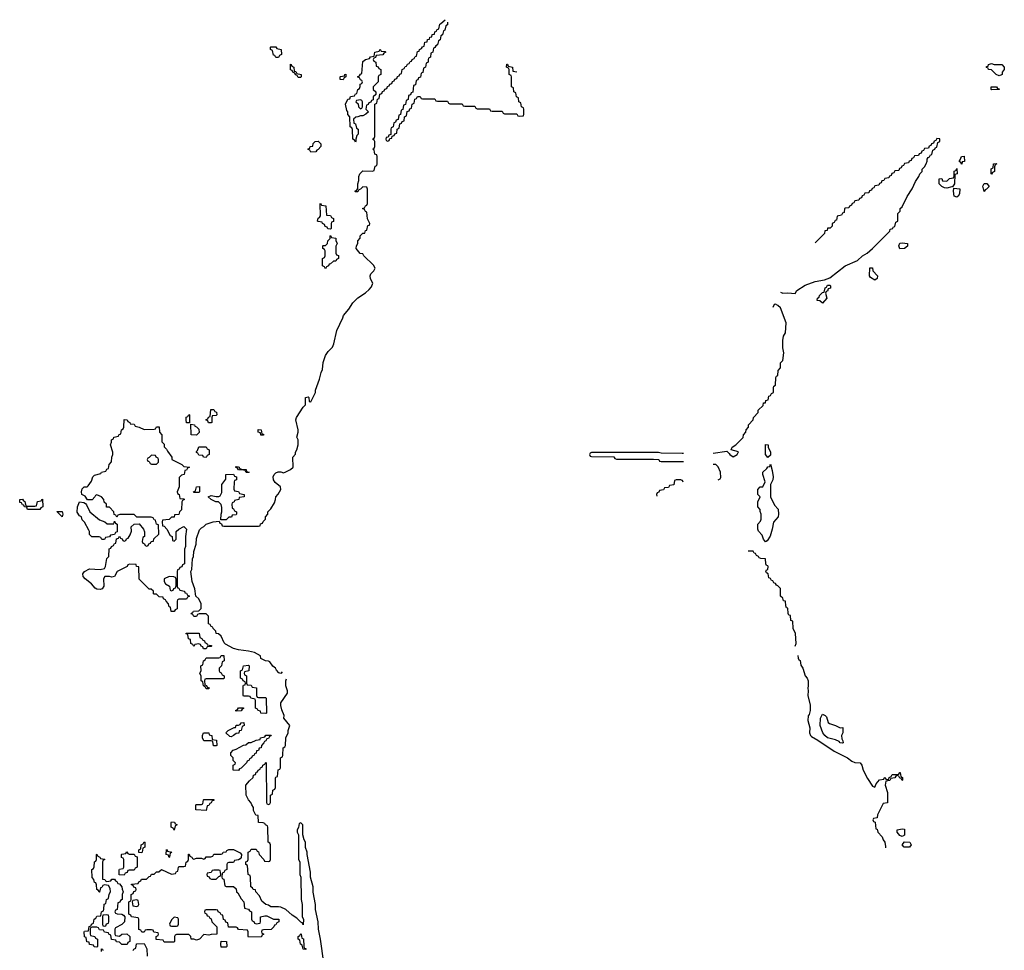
# Model space of a CAD drawing. Header units: inches. Extents: x 2550115 to 2887259, y 311850 to 494471.
# Tile 68 of 115: x 2774668 to 2782592, y 412540 to 420031. Entities that reach past the tile are written whole.
import ezdxf

# ---------------------------------------------------------------- set-up
doc = ezdxf.new("R2010")
doc.units = ezdxf.units.IN
doc.header["$MEASUREMENT"] = 0
for name, color, linetype in [('C7471', 7, 'Continuous'), ('C7472', 7, 'Continuous'), ('C7481', 7, 'Continuous')]:
    doc.layers.add(name, color=color, linetype=linetype)

msp = doc.modelspace()

# ---------------------------------------------------------------- linework, layer by layer
at = {"layer": 'C7471', "color": 6}
for points in [[(2776779.6, 414780.4), (2776770, 414769), (2776754.6, 414774.6), (2776734.6, 414794.6), (2776728, 414810), (2776706.3, 414826.3), (2776682, 414862), (2776670, 414868.7), (2776646, 414870), (2776610, 414888.7), (2776606, 414910), (2776556.5, 414936.5), (2776510, 414949.2), (2776430, 414959.3), (2776390, 414969.3), (2776324.7, 415004.7), (2776314.6, 415014.6), (2776288.4, 415068.4), (2776268, 415088), (2776249, 415089), (2776246, 415110), (2776226, 415130), (2776222, 415142), (2776210, 415146), (2776202, 415162), (2776187.3, 415167.3), (2776188, 415230), (2776170, 415248), (2776112.7, 415247.3), (2776098, 415242), (2776090, 415226), (2776070, 415226), (2776062, 415242), (2776048.4, 415248.4), (2776050, 415254), (2776062, 415258), (2776066, 415270), (2776110, 415272), (2776128.7, 415291.3), (2776129, 415330), (2776110, 415368), (2776086, 415390), (2776077.2, 415450), (2776056, 415510), (2776046, 415590), (2776053.6, 415606.4), (2776058, 415690), (2776068, 415710), (2776068.8, 415751.1), (2776088.7, 415810), (2776090, 415854), (2776114.6, 415925.4), (2776130, 415942), (2776150, 415951.3), (2776170, 415970.8), (2776226, 415990), (2776274, 415994), (2776278, 415978), (2776292.7, 415972.7), (2776298, 415958), (2776310, 415954), (2776590, 415954), (2776602, 415958), (2776607.3, 415972.7), (2776622, 415978), (2776627.3, 415992.7), (2776646, 416010), (2776646, 416030), (2776666, 416050), (2776666, 416070), (2776690, 416094), (2776718, 416142), (2776728, 416170), (2776728.4, 416191.6), (2776748.4, 416211.6), (2776768.7, 416250), (2776768, 416270), (2776725.2, 416305.2), (2776710, 416328), (2776709.2, 416350.8), (2776715.3, 416370), (2776730, 416384.7), (2776748.8, 416391.1), (2776770, 416391), (2776790, 416384.7), (2776810, 416390.8), (2776848.7, 416410), (2776868.7, 416430), (2776866, 416510), (2776887.3, 416532.7), (2776888, 416550), (2776898, 416570), (2776908, 416610), (2776908, 416650), (2776898, 416670), (2776909, 416710), (2776909, 416730), (2776889, 416810), (2776895.3, 416830), (2776950, 416912), (2776968, 416930), (2776968, 416990), (2776990, 416994), (2776994, 416990), (2776998, 416958), (2777010, 416954), (2777048.7, 417031.3), (2777049, 417050), (2777082, 417138), (2777093.2, 417190), (2777103.7, 417216.3), (2777109.6, 417270.4), (2777129.1, 417329.1), (2777150, 417361), (2777184.7, 417395.3), (2777197.2, 417422.8), (2777219.3, 417530), (2777269, 417630), (2777274, 417650), (2777318, 417702), (2777350, 417751.3), (2777390, 417791.3), (2777450, 417831.3), (2777481.2, 417858.8), (2777498, 417882), (2777508.7, 417910), (2777490, 417946), (2777488, 417970), (2777494.6, 417985.4), (2777518, 418010), (2777528, 418030), (2777514.6, 418054.6), (2777438, 418130), (2777430, 418146), (2777408, 418150), (2777375.3, 418190), (2777378, 418210), (2777388.7, 418230), (2777388.7, 418250), (2777407.3, 418272.7), (2777408, 418290), (2777430, 418312), (2777446, 418314), (2777450, 418334), (2777462, 418338), (2777470, 418374), (2777482, 418378), (2777486, 418390), (2777468.4, 418428.4), (2777462, 418482), (2777450, 418486), (2777442, 418502), (2777426, 418510), (2777442, 418518), (2777450, 418534), (2777462, 418538), (2777467.3, 418552.7), (2777467.3, 418667.3), (2777462, 418682), (2777430, 418686), (2777410, 418666), (2777398, 418662), (2777390, 418646), (2777370, 418646), (2777366, 418650), (2777382, 418658), (2777388, 418672), (2777388.7, 418710), (2777396.4, 418736.4), (2777398, 418770), (2777406, 418790), (2777430, 418814), (2777507.3, 418812.7), (2777522, 418818), (2777528.4, 418851.6), (2777542, 418858), (2777546, 418870), (2777546, 418930), (2777542, 418942), (2777526, 418950), (2777522, 418982), (2777508.7, 418990), (2777522, 418998), (2777526, 419010), (2777526, 419050), (2777522, 419062), (2777508, 419070), (2777522, 419078), (2777526, 419090), (2777526, 419350), (2777542, 419358), (2777547.3, 419392.7), (2777562, 419398), (2777567.3, 419432.7), (2777582, 419438), (2777587.3, 419452.7), (2777602, 419458), (2777607.3, 419472.7), (2777622, 419478), (2777627.3, 419492.7), (2777642, 419498), (2777647.3, 419512.7), (2777662, 419518), (2777667.3, 419532.7), (2777682, 419538), (2777687.3, 419552.7), (2777702, 419558), (2777707.3, 419572.7), (2777722, 419578), (2777727.3, 419592.7), (2777742, 419598), (2777746, 419630), (2777762, 419638), (2777770, 419654), (2777782, 419658), (2777790, 419674), (2777802, 419678), (2777810, 419694), (2777822, 419698), (2777826, 419710), (2777842, 419718), (2777850, 419734), (2777862, 419738), (2777870, 419774), (2777882, 419778), (2777886, 419790), (2777902, 419798), (2777910, 419814), (2777922, 419818), (2777928.8, 419851.1), (2777946, 419854), (2777950, 419872), (2777966, 419874), (2777968.8, 419891.1), (2777986, 419894), (2777988.8, 419911.1), (2778006, 419914), (2778010, 419934), (2778022, 419938), (2778026, 419950), (2778042, 419958), (2778050, 419994), (2778056.6, 420000)], [(2778112, 420000), (2778112, 419990), (2778098, 419982), (2778090, 419946), (2778078, 419942), (2778071.6, 419908.4), (2778058, 419902), (2778051.6, 419868.4), (2778038, 419862), (2778031.6, 419828.4), (2778018, 419822), (2778010, 419806), (2777998, 419802), (2777994, 419770), (2777978, 419762), (2777974, 419730), (2777958, 419722), (2777954, 419710), (2777954, 419690), (2777938, 419682), (2777934, 419650), (2777918, 419642), (2777912.7, 419607.3), (2777898, 419602), (2777892.7, 419567.3), (2777878, 419562), (2777872.7, 419547.3), (2777858, 419542), (2777852.7, 419507.3), (2777838, 419502), (2777832.7, 419447.3), (2777818, 419442), (2777812.7, 419427.3), (2777798, 419422), (2777794, 419390), (2777778, 419382), (2777772.7, 419347.3), (2777758, 419342), (2777752.7, 419307.3), (2777738, 419302), (2777732.7, 419267.3), (2777718, 419262), (2777712.7, 419227.3), (2777698, 419222), (2777692.7, 419207.3), (2777678, 419202), (2777674, 419170), (2777658, 419162), (2777654, 419150), (2777654, 419106), (2777638, 419102), (2777634, 419086), (2777618, 419082), (2777614, 419070), (2777618, 419058), (2777630, 419054), (2777642, 419058), (2777646, 419074), (2777662, 419078), (2777666, 419094), (2777682, 419098), (2777687.3, 419112.7), (2777702, 419118), (2777706, 419150), (2777722, 419158), (2777727.3, 419192.7), (2777742, 419198), (2777747.3, 419212.7), (2777762, 419218), (2777766, 419250), (2777782, 419258), (2777787.3, 419292.7), (2777802, 419298), (2777807.3, 419312.7), (2777822, 419318), (2777826, 419350), (2777842, 419358), (2777847.3, 419392.7), (2777862, 419398), (2777870, 419414), (2777890, 419414), (2777898, 419398), (2777910, 419394), (2778010, 419394), (2778018, 419378), (2778030, 419374), (2778110, 419374), (2778118, 419358), (2778130, 419354), (2778230, 419354), (2778238, 419338), (2778250, 419334), (2778330, 419334), (2778338, 419318), (2778350, 419314), (2778450, 419314), (2778458, 419298), (2778470, 419294), (2778550, 419294), (2778558, 419278), (2778570, 419274), (2778670, 419274), (2778678, 419258), (2778690, 419254), (2778722, 419258), (2778726, 419270), (2778726, 419310), (2778722, 419322), (2778706, 419330), (2778702, 419362), (2778686, 419370), (2778682, 419402), (2778666, 419410), (2778662, 419442), (2778646, 419450), (2778642, 419482), (2778626, 419490), (2778626, 419570), (2778622, 419582), (2778606, 419590), (2778606, 419630), (2778602, 419642), (2778586, 419650), (2778587.3, 419672.7), (2778592.7, 419672.7), (2778598, 419658), (2778634, 419650), (2778638, 419618), (2778670, 419612)], [(2780000, 416539.2), (2779830, 416542), (2779810, 416548), (2779430, 416548), (2779270, 416546), (2779258, 416542), (2779254, 416530), (2779258, 416518), (2779270, 416514), (2779450, 416512), (2779458, 416498), (2779470, 416494), (2779770, 416494), (2779811.6, 416491.6), (2779818, 416478), (2779830, 416474), (2780000, 416474)], [(2780000, 416322.7), (2779990, 416326), (2779950, 416326), (2779938, 416322), (2779932.7, 416287.3), (2779898, 416282), (2779890, 416266), (2779858, 416262), (2779850, 416246), (2779818, 416242), (2779812.7, 416227.3), (2779798, 416222), (2779794, 416210), (2779796, 416196)], [(2777143.7, 412250), (2777089.4, 412629.4), (2777073.2, 412710), (2777069.3, 412770), (2777049.4, 412869.4), (2777049.2, 412910), (2777029.3, 413009.3), (2777029, 413050), (2777009, 413130), (2777008.8, 413168.9), (2776982, 413310), (2776982, 413330), (2776968.8, 413368.9), (2776968, 413410), (2776958, 413430), (2776948, 413470), (2776946, 413550), (2776930, 413566), (2776918, 413562), (2776911.6, 413528.4), (2776902, 413510), (2776902, 413490), (2776912, 413470), (2776912.7, 413272.7), (2776922, 413250), (2776922, 413150), (2776931.3, 413130), (2776932, 412950), (2776942, 412910), (2776942, 412810), (2776951.3, 412790), (2776950, 412746), (2776942, 412762), (2776930, 412766), (2776899.3, 412799.3), (2776862, 412822), (2776810, 412869.3), (2776770, 412886), (2776750, 412889.3), (2776690, 412889.2), (2776670, 412904), (2776648, 412910), (2776616.4, 412936.4), (2776598, 412978), (2776568, 413010), (2776566, 413026), (2776546, 413030), (2776542, 413042), (2776528, 413050), (2776526, 413130), (2776522, 413142), (2776508, 413150), (2776502, 413222), (2776488, 413230), (2776488.4, 413251.6), (2776502, 413258), (2776506, 413270), (2776506, 413330), (2776522, 413338), (2776530, 413354), (2776570, 413354), (2776578, 413338), (2776590, 413334), (2776594, 413310), (2776634, 413270), (2776638, 413258), (2776670, 413254), (2776682, 413258), (2776686, 413270), (2776686, 413390), (2776682, 413402), (2776668, 413410), (2776666, 413530), (2776662, 413542), (2776646, 413550), (2776642, 413562), (2776627.3, 413567.3), (2776589, 413569), (2776586, 413626), (2776569.1, 413629.1), (2776550, 413666), (2776548.7, 413690), (2776535.3, 413710), (2776529, 413730), (2776509, 413750), (2776489.3, 413789.3), (2776488.7, 413870), (2776516.4, 413903.6), (2776546, 413930), (2776548.8, 413951.1), (2776566, 413954), (2776570, 413974), (2776582, 413978), (2776586, 413990), (2776602, 413998), (2776606, 414010), (2776622, 414018), (2776626, 414030), (2776642, 414038), (2776646, 414050), (2776652.7, 414052.7), (2776654, 413730), (2776658, 413718), (2776670, 413714), (2776682, 413718), (2776686, 413730), (2776686, 413790), (2776702, 413798), (2776706, 413830), (2776722, 413838), (2776726, 413850), (2776727.3, 413927.3), (2776730, 413934), (2776742, 413938), (2776748.4, 413991.6), (2776762, 413998), (2776766, 414010), (2776768, 414090), (2776782, 414098), (2776786, 414110), (2776788, 414170), (2776802, 414178), (2776806, 414190), (2776808.8, 414251.1), (2776828, 414290), (2776828.7, 414310), (2776842, 414350), (2776794, 414410), (2776797.2, 414430), (2776776.5, 414476.5), (2776769.3, 414510), (2776770, 414532), (2776822, 414610), (2776822, 414630), (2776808.7, 414670), (2776808.8, 414708.9), (2776814.9, 414725.1)], [(2775326, 412530), (2775327.3, 412552.7), (2775334, 412550), (2775338, 412538)], [(2775582, 412538), (2775586, 412550), (2775602, 412558), (2775607.3, 412592.7), (2775670, 412594), (2775691.6, 412551.6), (2775692.7, 412492.7)]]:
    msp.add_lwpolyline(points, dxfattribs=at)
for points in [[(2776730, 419726), (2776722, 419742), (2776710, 419746), (2776702, 419782), (2776686, 419790), (2776686, 419810), (2776690, 419814), (2776730, 419812), (2776738, 419798), (2776772, 419790), (2776774, 419750), (2776758, 419742), (2776750, 419728)], [(2777370, 419046), (2777362, 419062), (2777348, 419070), (2777347.3, 419147.3), (2777342, 419162), (2777328, 419170), (2777326, 419250), (2777308.4, 419268.4), (2777308, 419290), (2777301.2, 419301.2), (2777289, 419350), (2777310, 419392), (2777326, 419394), (2777330, 419414), (2777362, 419418), (2777370, 419434), (2777382, 419438), (2777388, 419470), (2777402, 419478), (2777407.3, 419492.7), (2777408.4, 419511.6), (2777422, 419518), (2777426, 419530), (2777422, 419542), (2777410, 419546), (2777402, 419562), (2777386, 419570), (2777402, 419578), (2777410, 419594), (2777422, 419598), (2777430, 419694), (2777450, 419712), (2777482, 419718), (2777490, 419732), (2777522, 419738), (2777526, 419770), (2777562, 419778), (2777570, 419794), (2777578, 419778), (2777610, 419774), (2777614, 419770), (2777598, 419762), (2777591.6, 419748.4), (2777538, 419742), (2777532.7, 419727.3), (2777518, 419722), (2777514, 419710), (2777518, 419698), (2777534, 419690), (2777538, 419658), (2777552.7, 419652.7), (2777558, 419638), (2777574, 419630), (2777574, 419590), (2777558, 419582), (2777554, 419570), (2777554, 419530), (2777514, 419490), (2777514, 419470), (2777534, 419450), (2777534, 419430), (2777514, 419410), (2777512.7, 419387.3), (2777498, 419382), (2777492.7, 419367.3), (2777478, 419362), (2777472.7, 419347.3), (2777458, 419342), (2777454, 419310), (2777474, 419290), (2777454, 419270), (2777430, 419258), (2777410, 419258), (2777390, 419248), (2777372.7, 419247.3), (2777354, 419230), (2777358, 419198), (2777370, 419194), (2777378, 419158), (2777392, 419150), (2777391.2, 419108.9), (2777382, 419098), (2777374, 419070), (2777374, 419050)], [(2776910, 419566), (2776902, 419582), (2776890, 419586), (2776882, 419602), (2776866, 419610), (2776862, 419622), (2776847.3, 419627.3), (2776847.3, 419672.7), (2776854, 419670), (2776858, 419658), (2776874, 419650), (2776878, 419618), (2776890, 419614), (2776898, 419598), (2776932, 419590), (2776934, 419570), (2776930, 419566)], [(2777270, 419548), (2777246, 419550), (2777246, 419570), (2777250, 419574), (2777282, 419578), (2777286, 419590), (2777292, 419592), (2777294, 419570), (2777278, 419562)], [(2777410, 419386), (2777378, 419382), (2777374, 419370), (2777392.7, 419352.7), (2777394, 419330), (2777410, 419314), (2777422, 419318), (2777426, 419330), (2777426, 419370), (2777422, 419382)], [(2777010, 418966), (2777002, 418982), (2776986, 418990), (2777002, 418998), (2777006, 419010), (2777026, 419014), (2777030, 419034), (2777046, 419050), (2777070, 419052), (2777091.6, 419031.6), (2777092, 419010), (2777070, 418986), (2777058, 418982), (2777050, 418968)], [(2777170, 418346), (2777147.3, 418347.3), (2777142, 418362), (2777127.3, 418367.3), (2777122, 418382), (2777106, 418390), (2777102, 418402), (2777070, 418406), (2777066, 418410), (2777070, 418434), (2777082, 418438), (2777088, 418452), (2777086, 418550), (2777090, 418554), (2777098, 418538), (2777131.6, 418531.6), (2777138, 418458), (2777170, 418454), (2777178, 418438), (2777194, 418430), (2777192.7, 418407.3), (2777178, 418402), (2777174, 418390), (2777174, 418350)], [(2777130, 418026), (2777122, 418042), (2777106, 418050), (2777106, 418110), (2777122, 418118), (2777126, 418130), (2777126, 418170), (2777122, 418182), (2777108.4, 418188.4), (2777108, 418210), (2777110, 418214), (2777130, 418214), (2777146, 418230), (2777148.4, 418251.6), (2777166, 418270), (2777166, 418290), (2777170, 418294), (2777178, 418278), (2777211.6, 418271.6), (2777212.7, 418252.7), (2777222, 418230), (2777212.7, 418207.3), (2777212.7, 418152.7), (2777218, 418138), (2777232.7, 418132.7), (2777234, 418110), (2777218, 418102), (2777211.6, 418088.4), (2777192.7, 418087.3), (2777170, 418066), (2777158, 418062), (2777154, 418050), (2777138, 418042)], [(2776210, 416786), (2776187.3, 416787.3), (2776182, 416802), (2776166, 416810), (2776182, 416818), (2776187.3, 416832.7), (2776202, 416838), (2776207.3, 416892.7), (2776230, 416894), (2776238, 416878), (2776252.7, 416872.7), (2776254, 416850), (2776250, 416846), (2776218, 416842), (2776214, 416830), (2776214, 416790)], [(2775670, 416732), (2775750, 416734), (2775762, 416738), (2775770, 416754), (2775790, 416754), (2775794, 416710), (2775812, 416690), (2775812.7, 416632.7), (2775830, 416614), (2775832, 416592), (2775850, 416574), (2775856.9, 416556.9), (2775891.3, 416510), (2775892, 416492), (2775974, 416450), (2775990, 416434), (2776034, 416430), (2776018, 416422), (2776010, 416406), (2775998, 416402), (2775991.2, 416368.9), (2775970, 416366), (2775952.7, 416347.3), (2775951.6, 416271.6), (2775934, 416230), (2775938, 416218), (2775952, 416210), (2775958, 416178), (2775990, 416174), (2775994, 416170), (2775978, 416162), (2775974, 416150), (2775970, 416086), (2775954, 416070), (2775950, 416048), (2775914, 416046), (2775910, 416026), (2775890, 416026), (2775871.6, 416008.4), (2775818, 416002), (2775814, 415990), (2775818, 415958), (2775830, 415954), (2775851.2, 415931.1), (2775878, 415878), (2775894, 415870), (2775898, 415838), (2775910, 415834), (2775926, 415850), (2775928, 415910), (2775948.8, 415931.1), (2775990, 415951), (2776011.3, 415930), (2776002, 415870), (2776002, 415790), (2775994, 415770), (2775994, 415650), (2775978, 415642), (2775972.7, 415627.3), (2775958, 415622), (2775952.7, 415607.3), (2775938, 415602), (2775934, 415590), (2775934, 415470), (2775938, 415458), (2775950, 415454), (2775958, 415438), (2775994, 415430), (2775998, 415418), (2776010, 415414), (2776018, 415398), (2776034, 415390), (2776018, 415382), (2776010, 415366), (2775950, 415366), (2775938, 415362), (2775934, 415350), (2775934, 415290), (2775918, 415282), (2775910, 415266), (2775887.3, 415267.3), (2775882, 415302), (2775870, 415306), (2775866, 415330), (2775846, 415350), (2775842, 415362), (2775826, 415370), (2775822, 415382), (2775790, 415386), (2775770, 415406), (2775750, 415406), (2775746, 415410), (2775746, 415430), (2775727.3, 415447.3), (2775710, 415448), (2775630, 415528), (2775626, 415626), (2775608.8, 415628.9), (2775606, 415646), (2775552.7, 415647.3), (2775538, 415642), (2775531.6, 415628.4), (2775451.6, 415588.4), (2775430, 415548.7), (2775410, 415544), (2775390, 415548.7), (2775352, 415548), (2775342, 415530), (2775346, 415470), (2775331, 415450), (2775315.5, 415444.5), (2775290, 415446.6), (2775274.8, 415454.8), (2775245.2, 415490), (2775194, 415530), (2775179.3, 415550), (2775177.2, 415570), (2775189.2, 415590), (2775230, 415610.8), (2775315.3, 415604.7), (2775350, 415614), (2775358, 415630), (2775370, 415694), (2775386, 415710), (2775387.3, 415772.7), (2775402, 415778), (2775406, 415790), (2775422, 415798), (2775430, 415814), (2775442, 415818), (2775447.3, 415852.7), (2775462, 415858), (2775470, 415874), (2775478, 415858), (2775492.7, 415852.7), (2775498, 415838), (2775510, 415834), (2775522, 415838), (2775527.3, 415852.7), (2775542, 415858), (2775556.4, 415883.6), (2775567.3, 415912.7), (2775566, 415950), (2775588.4, 415971.6), (2775630, 415972), (2775664.7, 415930), (2775671.6, 415908.4), (2775672, 415870), (2775658, 415862), (2775654, 415830), (2775658, 415818), (2775672.7, 415812.7), (2775678, 415798), (2775690, 415794), (2775702, 415798), (2775707.3, 415812.7), (2775722, 415818), (2775726, 415830), (2775746, 415834), (2775748.8, 415851.1), (2775788, 415890), (2775786, 415966), (2775768, 415970), (2775762, 416002), (2775750, 416006), (2775742, 416022), (2775727.3, 416027.3), (2775610, 416028), (2775590, 416048), (2775472.7, 416047.3), (2775458, 416042), (2775450, 416026), (2775442, 416042), (2775428.4, 416048.4), (2775426, 416070), (2775390, 416106), (2775366, 416106), (2775366, 416130), (2775348.4, 416148.4), (2775346, 416170), (2775326, 416190), (2775290, 416206), (2775278, 416202), (2775274, 416190), (2775250, 416166), (2775212.7, 416167.3), (2775194.6, 416194.6), (2775169, 416210), (2775165.2, 416230), (2775170, 416254), (2775186, 416270), (2775210, 416272), (2775220.4, 416279.6), (2775244.7, 416315.3), (2775255.3, 416350), (2775270, 416364.7), (2775322, 416378), (2775326, 416390), (2775362, 416398), (2775370, 416414), (2775382, 416418), (2775388, 416450), (2775407.3, 416472.7), (2775408.7, 416510), (2775418, 416530), (2775418, 416550), (2775398, 416610), (2775406, 416630), (2775406, 416650), (2775422, 416658), (2775426, 416670), (2775462, 416678), (2775466, 416690), (2775482, 416698), (2775486, 416730), (2775502, 416738), (2775506, 416750), (2775510, 416814), (2775534, 416810), (2775538, 416798), (2775554, 416790), (2775558, 416778), (2775590, 416774), (2775598, 416758), (2775630, 416752)], [(2776010, 416786), (2776008, 416810), (2776008.4, 416831.6), (2776022, 416838), (2776030, 416854), (2776034, 416850), (2776034, 416786), (2776030, 416786)], [(2776090, 416686), (2776048, 416690), (2776046, 416774), (2776074, 416770), (2776078, 416758), (2776090, 416754), (2776110, 416734), (2776111.3, 416708.7)], [(2776630, 416686), (2776610, 416688), (2776606, 416706), (2776588, 416710), (2776587.3, 416732.7), (2776612, 416730), (2776618, 416698), (2776630, 416694)], [(2776170, 416508), (2776148.4, 416508.4), (2776142, 416522), (2776110, 416526), (2776102, 416542), (2776090, 416546), (2776090, 416554), (2776098, 416562), (2776110, 416592), (2776170, 416594), (2776178, 416578), (2776194, 416570), (2776194, 416530), (2776178, 416522)], [(2775730, 416526), (2775710, 416506), (2775698, 416502), (2775694, 416490), (2775698, 416478), (2775710, 416474), (2775718, 416458), (2775730, 416454), (2775770, 416454), (2775786, 416470), (2775786, 416490), (2775782, 416502), (2775766, 416510), (2775762, 416522)], [(2776490, 416386), (2776482, 416402), (2776470, 416406), (2776428.4, 416408.4), (2776422, 416422), (2776406, 416430), (2776410, 416434), (2776427.3, 416432.7), (2776434, 416430), (2776438, 416418), (2776452.7, 416412.7), (2776490, 416411.3), (2776494, 416394), (2776514, 416390), (2776510, 416386)], [(2776286, 416006), (2776289, 416050), (2776295.3, 416070), (2776294.6, 416105.4), (2776289, 416129), (2776268.8, 416148.9), (2776246, 416150), (2776210, 416168.7), (2776186, 416190), (2776210, 416202), (2776250, 416192), (2776270, 416192), (2776280.4, 416199.6), (2776295.3, 416224.7), (2776295.3, 416290), (2776327.3, 416332.7), (2776328, 416370), (2776390, 416372), (2776398, 416358), (2776412, 416350), (2776411.6, 416328.4), (2776398, 416322), (2776394, 416310), (2776392.7, 416252.7), (2776398, 416238), (2776430, 416232), (2776438, 416218), (2776474, 416210), (2776474, 416190), (2776434, 416186), (2776432, 416170), (2776398, 416162), (2776394, 416150), (2776378, 416142), (2776374, 416130), (2776378, 416098), (2776390, 416094), (2776398, 416078), (2776414, 416070), (2776414, 416050), (2776410, 416046), (2776378, 416042), (2776372.7, 416027.3), (2776350, 416026), (2776330, 416006)], [(2776070, 416226), (2776066, 416230), (2776082, 416238), (2776090, 416272), (2776114, 416274), (2776114, 416230), (2776110, 416226)], [(2774730, 416088), (2774726, 416106), (2774706, 416110), (2774702, 416122), (2774690, 416126), (2774682, 416142), (2774670, 416146), (2774668, 416170), (2774691.6, 416171.6), (2774698, 416158), (2774710, 416154), (2774718, 416118), (2774730, 416114), (2774790, 416114), (2774802, 416118), (2774810, 416154), (2774842, 416158), (2774846, 416170), (2774852, 416172), (2774854, 416110), (2774838, 416102), (2774830, 416088)], [(2775372.7, 415972.7), (2775426, 415974), (2775430, 415994), (2775438, 415978), (2775451.6, 415971.6), (2775452.7, 415907.3), (2775438, 415902), (2775430, 415886), (2775398, 415882), (2775391.6, 415868.4), (2775358, 415862), (2775350, 415846), (2775330, 415846), (2775322, 415862), (2775307.3, 415867.3), (2775248.8, 415868.9), (2775230, 415886), (2775228.7, 415910), (2775223.1, 415923.1), (2775190, 415986), (2775170, 416006), (2775166, 416030), (2775150, 416038), (2775130, 416066), (2775132.3, 416110), (2775150, 416150.8), (2775185.4, 416145.4), (2775196.9, 416136.9), (2775206, 416126), (2775232, 416070), (2775310, 416004.7), (2775354, 415990)], [(2775010, 416029.2), (2774967.3, 416072.7), (2775010, 416072), (2775016, 416050)], [(2775870, 415548.7), (2775832, 415530), (2775832, 415510), (2775842, 415490), (2775874, 415470), (2775878, 415438), (2775890, 415434), (2775902, 415438), (2775907.3, 415452.7), (2775922, 415458), (2775927.3, 415472.7), (2775927.3, 415527.3), (2775922, 415542), (2775907.3, 415547.3)], [(2776170, 414966), (2776147.3, 414967.3), (2776142, 414982), (2776127.3, 414987.3), (2776122, 415002), (2776110, 415006), (2776078, 415002), (2776070, 414986), (2776062, 415002), (2776046, 415010), (2776042, 415042), (2776027.3, 415047.3), (2776022, 415082), (2776007.3, 415087.3), (2776007.3, 415092.7), (2776112.7, 415092.7), (2776118, 415058), (2776134, 415050), (2776138, 415038), (2776154, 415030), (2776158, 415018), (2776174, 415010), (2776178, 414998), (2776210, 414994), (2776214, 414990), (2776210, 414986), (2776178, 414982)], [(2776170, 414646), (2776162, 414662), (2776146, 414670), (2776142, 414702), (2776128, 414710), (2776127.3, 414747.3), (2776118, 414770), (2776128, 414790), (2776126, 414830), (2776142, 414838), (2776146, 414870), (2776162, 414878), (2776170, 414894), (2776270, 414894), (2776282, 414898), (2776290, 414914), (2776310, 414914), (2776314, 414870), (2776298, 414862), (2776292, 414830), (2776274, 414810), (2776274, 414790), (2776278, 414778), (2776290, 414774), (2776298, 414758), (2776314, 414750), (2776314, 414730), (2776310, 414726), (2776170, 414726), (2776158, 414722), (2776154, 414710), (2776158, 414678), (2776172.7, 414672.7), (2776178, 414658), (2776192.7, 414652.7), (2776190, 414646)], [(2776590, 414574), (2776650, 414574), (2776652, 414570), (2776654, 414450), (2776650, 414446), (2776610, 414448), (2776606, 414466), (2776586, 414470), (2776582, 414482), (2776566, 414490), (2776566, 414550), (2776562, 414562), (2776528.4, 414568.4), (2776522, 414582), (2776510, 414586), (2776470, 414586), (2776466, 414590), (2776467.3, 414667.3), (2776470, 414674), (2776482, 414678), (2776486, 414690), (2776482, 414702), (2776466, 414710), (2776462, 414722), (2776446, 414730), (2776446, 414790), (2776462, 414798), (2776470, 414831), (2776510, 414834), (2776514, 414830), (2776511.6, 414788.4), (2776478, 414782), (2776474, 414770), (2776478, 414758), (2776494, 414750), (2776494, 414690), (2776498, 414678), (2776530, 414674), (2776538, 414658), (2776572.7, 414652.7), (2776574, 414590), (2776578, 414578)], [(2776410, 414466), (2776406, 414470), (2776422, 414478), (2776430, 414492), (2776470, 414492), (2776470, 414486), (2776458, 414482), (2776450, 414468)], [(2776370, 414258), (2776360.4, 414260.4), (2776328, 414290), (2776346, 414310), (2776394, 414334), (2776406, 414334), (2776410, 414351.3), (2776428, 414352), (2776442, 414358), (2776450, 414372), (2776472.7, 414372.7), (2776474, 414350), (2776458, 414342), (2776451.2, 414308.9), (2776434, 414306), (2776431.2, 414288.9), (2776410, 414286), (2776390, 414268)], [(2776250, 414186), (2776227.3, 414187.3), (2776222, 414222), (2776210, 414226), (2776150, 414226), (2776138, 414250), (2776138, 414270), (2776148, 414290), (2776190.7, 414290.7), (2776194, 414274), (2776214, 414270), (2776218, 414238), (2776252.7, 414232.7), (2776254, 414190)], [(2776430, 413988), (2776386, 413990), (2776386, 414030), (2776402, 414038), (2776406, 414050), (2776387.3, 414067.3), (2776386, 414090), (2776367.3, 414107.3), (2776366, 414130), (2776386, 414150), (2776410, 414158), (2776470, 414192), (2776487.3, 414192.7), (2776510, 414212), (2776530, 414212), (2776570, 414232), (2776602, 414238), (2776606, 414250), (2776642, 414258), (2776650, 414272), (2776692.7, 414272.7), (2776690, 414266), (2776678, 414262), (2776670, 414246), (2776658, 414242), (2776650, 414226), (2776638, 414222), (2776634, 414210), (2776614, 414190), (2776611.2, 414168.9), (2776594, 414166), (2776591.2, 414148.9), (2776574, 414146), (2776570, 414126), (2776558, 414122), (2776554, 414110), (2776538, 414102), (2776534, 414090), (2776518, 414082), (2776514, 414070), (2776498, 414062), (2776494, 414050), (2776450, 414006), (2776438, 414002)], [(2776170, 413666), (2776086, 413670), (2776086, 413710), (2776090, 413714), (2776130, 413714), (2776142, 413718), (2776146, 413750), (2776150, 413754), (2776230, 413754), (2776230, 413746), (2776218, 413742), (2776210, 413726), (2776198, 413722), (2776190, 413706), (2776178, 413702)], [(2775910, 413506), (2775902, 413522), (2775886, 413530), (2775886, 413570), (2775890, 413574), (2775912.7, 413572.7), (2775918, 413558), (2775931.6, 413551.6), (2775930, 413546), (2775918, 413542)], [(2775650, 413326), (2775627.3, 413327.3), (2775626, 413350), (2775642, 413358), (2775646, 413390), (2775662, 413398), (2775670, 413414), (2775674, 413410), (2775674, 413370), (2775658, 413362), (2775654, 413330)], [(2775550, 413314), (2775590, 413314), (2775598, 413298), (2775612.7, 413292.7), (2775614, 413210), (2775598, 413202), (2775590, 413186), (2775550, 413186), (2775538, 413182), (2775532.7, 413167.3), (2775518, 413162), (2775510, 413146), (2775467.3, 413147.3), (2775467.3, 413187.3), (2775470, 413194), (2775502, 413198), (2775506, 413210), (2775506, 413270), (2775502, 413282), (2775487.3, 413287.3), (2775486, 413310), (2775490, 413314), (2775522, 413318), (2775530, 413334), (2775538, 413318)], [(2776330, 413054), (2776390, 413054), (2776410, 413034), (2776414, 413010), (2776423.6, 413003.6), (2776450, 412954), (2776472, 412930), (2776478, 412878), (2776510, 412872), (2776518, 412858), (2776534, 412850), (2776534, 412790), (2776538, 412778), (2776552.7, 412772.7), (2776558, 412758), (2776570, 412754), (2776602, 412758), (2776606, 412770), (2776606, 412810), (2776641.2, 412818.8), (2776657.3, 412817.3), (2776710, 412791.3), (2776750, 412792), (2776754, 412790), (2776754, 412770), (2776738, 412762), (2776730, 412746), (2776718, 412742), (2776714, 412730), (2776692.7, 412707.3), (2776630, 412706), (2776618, 412702), (2776614, 412690), (2776618, 412678), (2776634, 412670), (2776618, 412662), (2776612.7, 412647.3), (2776510, 412646), (2776506, 412650), (2776506, 412690), (2776502, 412702), (2776428.4, 412708.4), (2776422, 412722), (2776410, 412726), (2776347.3, 412727.3), (2776342, 412762), (2776327.3, 412767.3), (2776322, 412782), (2776307.3, 412787.3), (2776302, 412822), (2776290, 412826), (2776282, 412842), (2776266, 412850), (2776262, 412862), (2776250, 412866), (2776170, 412866), (2776158, 412862), (2776154, 412850), (2776158, 412838), (2776172.7, 412832.7), (2776178, 412818), (2776190, 412814), (2776198, 412798), (2776210, 412794), (2776214, 412770), (2776254, 412730), (2776254, 412670), (2776210, 412668), (2776190, 412662), (2776150, 412666), (2776114, 412630), (2776090, 412622), (2776070, 412628.7), (2776049, 412629), (2776046, 412650), (2776030, 412666), (2775930, 412666), (2775918, 412662), (2775914, 412650), (2775914, 412610), (2775910, 412606), (2775830, 412606), (2775822, 412622), (2775767.3, 412627.3), (2775766, 412650), (2775782, 412658), (2775786, 412670), (2775782, 412682), (2775747.3, 412687.3), (2775742, 412702), (2775730, 412706), (2775690, 412706), (2775678, 412702), (2775670, 412686), (2775650, 412686), (2775642, 412702), (2775627.3, 412707.3), (2775626, 412790), (2775622, 412802), (2775568.4, 412808.4), (2775562, 412822), (2775546, 412830), (2775546, 412930), (2775562, 412938), (2775566, 412950), (2775566, 412990), (2775582, 412998), (2775587.3, 413012.7), (2775602, 413018), (2775606, 413030), (2775602, 413042), (2775587.3, 413047.3), (2775582, 413062), (2775567.3, 413067.3), (2775567.3, 413072.7), (2775622, 413078), (2775626, 413090), (2775642, 413098), (2775648.4, 413111.6), (2775687.3, 413112.7), (2775710, 413134), (2775722, 413138), (2775730, 413154), (2775750, 413154), (2775768.4, 413171.6), (2775787.3, 413172.7), (2775809.1, 413190.9), (2775890, 413154), (2775922, 413158), (2775930, 413174), (2775942, 413178), (2775946, 413210), (2775950, 413214), (2775990, 413214), (2776002, 413218), (2776008, 413250), (2776022, 413258), (2776026, 413270), (2776026, 413314), (2776032.7, 413312.7), (2776038, 413298), (2776054, 413290), (2776058, 413278), (2776070, 413274), (2776090, 413282), (2776130, 413282), (2776150, 413274), (2776162, 413278), (2776170, 413292), (2776207.3, 413292.7), (2776222, 413298), (2776230, 413314), (2776290, 413314), (2776302, 413318), (2776306, 413330), (2776330, 413334), (2776335.3, 413344.7), (2776350, 413352), (2776390, 413352), (2776443.6, 413323.6), (2776452, 413310), (2776451.6, 413288.4), (2776443.6, 413276.4), (2776430, 413268), (2776398, 413262), (2776390, 413246), (2776350, 413246), (2776338, 413242), (2776334, 413230), (2776334, 413190), (2776318, 413182), (2776310, 413166), (2776298, 413162), (2776294, 413130), (2776298, 413118), (2776311.6, 413111.6), (2776318, 413058)], [(2775870, 413288), (2775866, 413306), (2775848, 413310), (2775850, 413352), (2775858, 413338), (2775892, 413330), (2775878, 413322), (2775874, 413290)], [(2775370, 413094), (2775402, 413098), (2775410, 413112), (2775432, 413112), (2775438, 413098), (2775450, 413094), (2775458, 413078), (2775470, 413074), (2775491.3, 413051.3), (2775492.7, 413032.7), (2775502, 413010), (2775494, 412990), (2775494, 412950), (2775478, 412942), (2775472.7, 412927.3), (2775458, 412922), (2775451.6, 412868.4), (2775438, 412862), (2775434, 412850), (2775438, 412838), (2775452.7, 412832.7), (2775490, 412832), (2775503.6, 412823.6), (2775514, 412810), (2775511.3, 412770), (2775490, 412748), (2775438, 412722), (2775434, 412710), (2775434, 412670), (2775438, 412658), (2775470, 412654), (2775488.7, 412671.3), (2775530, 412672), (2775554, 412650), (2775554, 412610), (2775538, 412602), (2775532.7, 412587.3), (2775490, 412586), (2775470, 412606), (2775447.3, 412607.3), (2775442, 412622), (2775407.3, 412627.3), (2775402, 412662), (2775386, 412670), (2775382, 412682), (2775350, 412686), (2775342, 412702), (2775310, 412706), (2775302, 412722), (2775290, 412726), (2775250, 412726), (2775238, 412722), (2775234, 412710), (2775234, 412670), (2775238, 412658), (2775271.6, 412651.6), (2775278, 412638), (2775294, 412630), (2775294, 412570), (2775290, 412566), (2775268.4, 412568.4), (2775262, 412582), (2775230, 412588), (2775226, 412606), (2775208.8, 412608.9), (2775202, 412642), (2775188.4, 412648.4), (2775186, 412690), (2775190, 412694), (2775222, 412698), (2775227.3, 412732.7), (2775242, 412738), (2775246, 412750), (2775262, 412758), (2775268.4, 412791.6), (2775282, 412798), (2775290, 412814), (2775322, 412818), (2775326, 412850), (2775342, 412858), (2775346, 412870), (2775348.4, 412911.6), (2775362, 412918), (2775366, 412950), (2775382, 412958), (2775388.4, 412991.6), (2775398, 413010), (2775396.4, 413036.4), (2775382, 413062), (2775350, 413066), (2775338, 413062), (2775330, 413046), (2775318, 413042), (2775311.6, 413008.4), (2775307.3, 413007.3), (2775302, 413022), (2775288, 413030), (2775287.3, 413067.3), (2775282, 413082), (2775270, 413086), (2775266, 413110), (2775250, 413126), (2775248, 413190), (2775262, 413198), (2775267.3, 413212.7), (2775268.8, 413251.1), (2775282, 413258), (2775286, 413270), (2775286, 413310), (2775290, 413314), (2775298, 413298), (2775314, 413290), (2775318, 413278), (2775350, 413274), (2775354, 413270), (2775338, 413262), (2775334, 413250), (2775334, 413114), (2775354, 413110), (2775358, 413098)], [(2776270, 413186), (2776230, 413186), (2776218, 413182), (2776210, 413166), (2776178, 413162), (2776174, 413150), (2776178, 413138), (2776192.7, 413132.7), (2776198, 413118), (2776212.7, 413112.7), (2776250, 413114), (2776270, 413134), (2776282, 413138), (2776286, 413150), (2776282, 413182)], [(2775610, 412946), (2775578, 412942), (2775574, 412930), (2775578, 412898), (2775610, 412894), (2775622, 412898), (2775626, 412910), (2775622, 412942)], [(2775370, 412826), (2775338, 412822), (2775334, 412810), (2775334, 412750), (2775338, 412738), (2775350, 412734), (2775362, 412738), (2775367.3, 412752.7), (2775382, 412758), (2775386, 412770), (2775386, 412810), (2775382, 412822)], [(2775910, 412806), (2775890, 412786), (2775874, 412750), (2775878, 412738), (2775890, 412734), (2775930, 412734), (2775942, 412738), (2775946, 412750), (2775946, 412790), (2775942, 412802)], [(2776290, 412566), (2776286, 412590), (2776290, 412614), (2776331.2, 412611.1), (2776334, 412570), (2776330, 412566)], [(2776970, 412546), (2776950, 412548), (2776942, 412582), (2776928, 412590), (2776922, 412622), (2776908.8, 412628.9), (2776908.4, 412651.6), (2776922, 412658), (2776930, 412674), (2776934, 412670), (2776938, 412638), (2776951.2, 412631.1), (2776954, 412570), (2776958, 412558), (2776970, 412554)]]:
    msp.add_lwpolyline(points, close=True, dxfattribs=at)
at = {"layer": 'C7472', "color": 6}
for p, q in [((2778056.6, 420000), (2778091.2, 420031.2)), ((2778112, 420010), (2778112, 420000))]:
    msp.add_line(p, q, dxfattribs=at)
at = {"layer": 'C7481', "color": 6}
for points in [[(2782550, 419578), (2782526, 419590), (2782490, 419628), (2782466, 419630), (2782462, 419642), (2782450, 419646), (2782450, 419654), (2782462, 419658), (2782466, 419670), (2782490, 419678), (2782511, 419671), (2782572, 419670), (2782591.3, 419650), (2782592, 419630), (2782574, 419610), (2782574, 419590), (2782570, 419586)], [(2782490, 419466), (2782486, 419470), (2782486, 419490), (2782530, 419492), (2782538, 419478), (2782550, 419474), (2782550, 419468)], [(2782250, 418868), (2782242, 418882), (2782228.7, 418890), (2782238, 418902), (2782248, 418930), (2782270, 418932), (2782271.3, 418890), (2782254, 418886)], [(2782490, 418788), (2782486, 418790), (2782486, 418830), (2782502, 418838), (2782506, 418870), (2782530, 418874), (2782532, 418870), (2782518, 418862), (2782512.7, 418847.3), (2782512, 418810), (2782498, 418802)], [(2782130, 418675.3), (2782110, 418678), (2782089.1, 418689.1), (2782068.7, 418710), (2782068, 418750), (2782090, 418754), (2782094, 418734), (2782130, 418732), (2782150, 418752), (2782182, 418758), (2782187.3, 418772.7), (2782188.4, 418811.6), (2782202, 418818), (2782210, 418834), (2782212, 418790), (2782194, 418786), (2782191.3, 418708.7), (2782174, 418686), (2782170, 418686)], [(2782430, 418648.7), (2782418, 418690), (2782430, 418712), (2782451.6, 418711.6), (2782471.2, 418688.9), (2782450, 418666), (2782438, 418662)], [(2782210, 418602), (2782189.3, 418610), (2782182, 418650), (2782186, 418674), (2782234, 418670), (2782232, 418630), (2782222, 418610)], [(2781750, 418188), (2781744, 418210), (2781750, 418231.3), (2781770, 418236), (2781814, 418230), (2781811.6, 418208.4), (2781790, 418188.7)], [(2781550, 417935.3), (2781516.4, 417956.4), (2781508, 417970), (2781510, 418034), (2781530, 418034), (2781534, 418010), (2781570.8, 417970), (2781570, 417948)], [(2781130, 417748), (2781107.3, 417767.3), (2781086, 417770), (2781088, 417790), (2781102, 417798), (2781106, 417810), (2781130, 417834), (2781142, 417838), (2781150, 417874), (2781162, 417878), (2781170, 417894), (2781190, 417894), (2781194, 417890), (2781192, 417870), (2781174, 417866), (2781170, 417846), (2781158, 417842), (2781154, 417830), (2781164.7, 417790)], [(2780690, 416508), (2780669, 416530), (2780670, 416611.3), (2780691, 416610), (2780691.3, 416591.3), (2780710.8, 416550), (2780710, 416526)], [(2780670, 415828), (2780655.3, 415850), (2780642.7, 415882.7), (2780614.6, 415914.6), (2780609.2, 415930), (2780608.7, 415971.3), (2780630, 415994), (2780635.3, 416010), (2780635.3, 416050), (2780627.3, 416072.7), (2780627.3, 416087.3), (2780608, 416110), (2780608, 416150), (2780626, 416190), (2780608, 416210), (2780608, 416250), (2780626, 416270), (2780648, 416272), (2780668, 416310), (2780648.7, 416370), (2780648.7, 416390), (2780682, 416418), (2780690, 416432), (2780706, 416434), (2780710, 416454), (2780723.6, 416403.6), (2780730.7, 416350), (2780730, 416326), (2780711.6, 416288.4), (2780711.3, 416190), (2780742, 416122), (2780772, 416090), (2780774, 416050), (2780771.3, 416030), (2780734.8, 415985.2), (2780724.7, 415930), (2780706.4, 415873.6), (2780683.6, 415836.4)], [(2781270, 414332), (2781292.7, 414332.7), (2781291.6, 414291.6), (2781282, 414270), (2781283.6, 414243.6), (2781292.7, 414227.3), (2781294, 414210), (2781290, 414208.7), (2781270, 414209.2), (2781262, 414222), (2781234.6, 414234.6), (2781169.7, 414249.7), (2781148.1, 414268.1), (2781132.3, 414290), (2781109, 414350), (2781112.7, 414410), (2781130, 414441), (2781151.3, 414430), (2781159.8, 414419.8), (2781174.8, 414374.8), (2781184.5, 414364.5), (2781234, 414350)], [(2781770, 413455.3), (2781750, 413464), (2781729, 413490), (2781729, 413510), (2781770, 413518), (2781790, 413514), (2781790, 413468)], [(2781830, 413369), (2781786, 413370), (2781768.7, 413390), (2781790, 413412), (2781831.2, 413411.1), (2781842, 413390)]]:
    msp.add_lwpolyline(points, close=True, dxfattribs=at)
for points in [[(2780790, 417838), (2780809.4, 417829.4), (2780850, 417833.2), (2780910, 417826), (2780922, 417850), (2780990, 417895.3), (2781070, 417924), (2781143.6, 417936.4), (2781186.8, 417953.2), (2781310, 418049.4), (2781410, 418092.7), (2781450, 418129.4), (2781488.3, 418151.7), (2781530.4, 418189.6), (2781672, 418330), (2781674, 418346), (2781694, 418350), (2781698, 418362), (2781710, 418366), (2781718, 418402), (2781734, 418410), (2781734, 418470), (2781754, 418490), (2781754, 418510), (2781770, 418526), (2781811.2, 418608.9), (2781850.7, 418669.3), (2781878, 418730), (2781904.7, 418770), (2781911.3, 418790), (2781930.5, 418809.5), (2781931.2, 418828.9), (2781950, 418848), (2781962, 418870), (2781972, 418892), (2781972, 418908), (2781978, 418922), (2781990, 418926), (2781998, 418942), (2782010, 418946), (2782018, 418982), (2782034, 418990), (2782038, 419002), (2782050, 419006), (2782058, 419042), (2782072, 419050), (2782072, 419072), (2782050, 419074), (2782042, 419058), (2782027.3, 419052.7), (2782022, 419038), (2782007.3, 419032.7), (2782002, 419018), (2781987.3, 419012.7), (2781982, 418998), (2781950, 418994), (2781942, 418978), (2781927.3, 418972.7), (2781922, 418958), (2781907.3, 418952.7), (2781902, 418938), (2781870, 418934), (2781862, 418918), (2781847.3, 418912.7), (2781842, 418898), (2781827.3, 418892.7), (2781822, 418878), (2781790, 418874), (2781782, 418858), (2781767.3, 418852.7), (2781762, 418838), (2781747.3, 418832.7), (2781742, 418818), (2781710, 418814), (2781702, 418798), (2781687.3, 418792.7), (2781682, 418778), (2781667.3, 418772.7), (2781662, 418758), (2781630, 418754), (2781622, 418738), (2781607.3, 418732.7), (2781602, 418718), (2781587.3, 418712.7), (2781582, 418698), (2781550, 418694), (2781542, 418678), (2781527.3, 418672.7), (2781522, 418658), (2781507.3, 418652.7), (2781502, 418638), (2781470, 418634), (2781462, 418618), (2781447.3, 418612.7), (2781442, 418598), (2781427.3, 418592.7), (2781422, 418578), (2781390, 418574), (2781382, 418558), (2781367.3, 418552.7), (2781362, 418538), (2781346, 418530), (2781342, 418518), (2781310, 418514), (2781306, 418510), (2781302, 418478), (2781290, 418474), (2781282, 418458), (2781248, 418450), (2781242, 418418), (2781230, 418414), (2781222, 418398), (2781206, 418390), (2781206, 418370), (2781190, 418354), (2781170, 418352), (2781166, 418334), (2781148.7, 418331.3), (2781146, 418310), (2781070, 418234)], [(2780250, 416542.7), (2780359, 416559), (2780379, 416539), (2780382, 416530), (2780410, 416513.2), (2780441, 416530), (2780452.7, 416552.7), (2780394, 416570), (2780402, 416590), (2780431.3, 416608.7), (2780491.2, 416668.9), (2780494, 416690), (2780512, 416710), (2780514, 416730), (2780532, 416750), (2780534, 416770), (2780572, 416810), (2780574, 416830), (2780611.3, 416870), (2780612, 416888), (2780650, 416926), (2780654, 416946), (2780670, 416948), (2780674, 416966), (2780692, 416970), (2780698, 417002), (2780710, 417006), (2780718, 417022), (2780734, 417030), (2780734, 417070), (2780738, 417082), (2780751.2, 417088.9), (2780754, 417150), (2780758, 417162), (2780770, 417166), (2780772.7, 417207.3), (2780791.3, 417230), (2780792, 417268), (2780810.9, 417289.1), (2780818, 417350), (2780810.5, 417390.5), (2780810.4, 417450), (2780815.5, 417484.5), (2780830.6, 417510), (2780836, 417590), (2780790, 417711.3), (2780770, 417731.3), (2780750, 417742), (2780741, 417739), (2780730, 417714)], [(2780010, 416539), (2780000, 416539.2)], [(2780000, 416474), (2780010, 416474)], [(2780290, 416326), (2780304.7, 416335.3), (2780310, 416346), (2780306.8, 416390), (2780290, 416432), (2780270, 416451.3), (2780250, 416451.3)], [(2780008, 416308), (2780002, 416322), (2780000, 416322.7)], [(2780910, 414989), (2780916, 415010), (2780910.5, 415090), (2780891.6, 415131.6), (2780890.7, 415190), (2780874, 415194), (2780870, 415234), (2780858, 415238), (2780852, 415252), (2780850, 415294), (2780838, 415298), (2780832.7, 415312.7), (2780831, 415350), (2780814, 415354), (2780810, 415374), (2780792, 415392), (2780790, 415452), (2780770, 415474), (2780758, 415478), (2780750, 415494), (2780738, 415498), (2780730, 415514), (2780718, 415518), (2780710, 415534), (2780698, 415538), (2780692, 415570), (2780678, 415578), (2780674, 415590), (2780678, 415602), (2780690, 415606), (2780690.6, 415629.4), (2780690, 415634), (2780678, 415638), (2780672, 415652), (2780670, 415691), (2780632.7, 415692.7), (2780618, 415698), (2780614, 415710), (2780598, 415718), (2780590, 415734), (2780578, 415738), (2780570, 415754), (2780530, 415754)], [(2780930, 414914), (2780932, 414892), (2780938, 414878), (2780950, 414874), (2780955.3, 414835.3), (2780970, 414812), (2780990.4, 414750.4), (2781006, 414730), (2781013, 414710), (2781014.8, 414670), (2781011, 414650), (2781014.8, 414630), (2781010.9, 414590.9), (2781030, 414514), (2781030.4, 414470), (2781022, 414438), (2781012.7, 414427.3), (2781011.3, 414390), (2781027.3, 414330), (2781025.5, 414290), (2781031, 414270), (2781039.8, 414259.8), (2781092.1, 414232.1), (2781222.5, 414142.5), (2781330, 414090.5), (2781363.8, 414063.8), (2781390, 414050.7), (2781431.3, 414050), (2781446, 414030), (2781456, 413990), (2781490, 413922), (2781530, 413862), (2781550, 413854), (2781560.2, 413879.8), (2781588.8, 413911.1), (2781622, 413918), (2781628.4, 413931.6), (2781634, 413930), (2781638, 413918), (2781650, 413914), (2781662, 413918), (2781666, 413930), (2781682, 413938), (2781690, 413954), (2781730, 413954), (2781742, 413958), (2781750, 413972), (2781754, 413970), (2781758, 413938), (2781774, 413930), (2781774, 413910), (2781770, 413906), (2781762, 413922), (2781750, 413926), (2781742, 413942), (2781730, 413946), (2781718, 413942), (2781711.6, 413928.4), (2781678, 413922), (2781670, 413908), (2781638, 413902), (2781632, 413870), (2781652, 413810), (2781651.6, 413728.4), (2781618, 413722), (2781572, 413630), (2781570, 413606), (2781538, 413602), (2781534, 413590), (2781538, 413578), (2781552, 413572), (2781558, 413518), (2781570, 413514), (2781574, 413490), (2781610, 413454), (2781618, 413430), (2781630.7, 413410.7), (2781636.8, 413376.8), (2781634.7, 413365.3)]]:
    msp.add_lwpolyline(points, dxfattribs=at)

doc.saveas('drawing.dxf')
